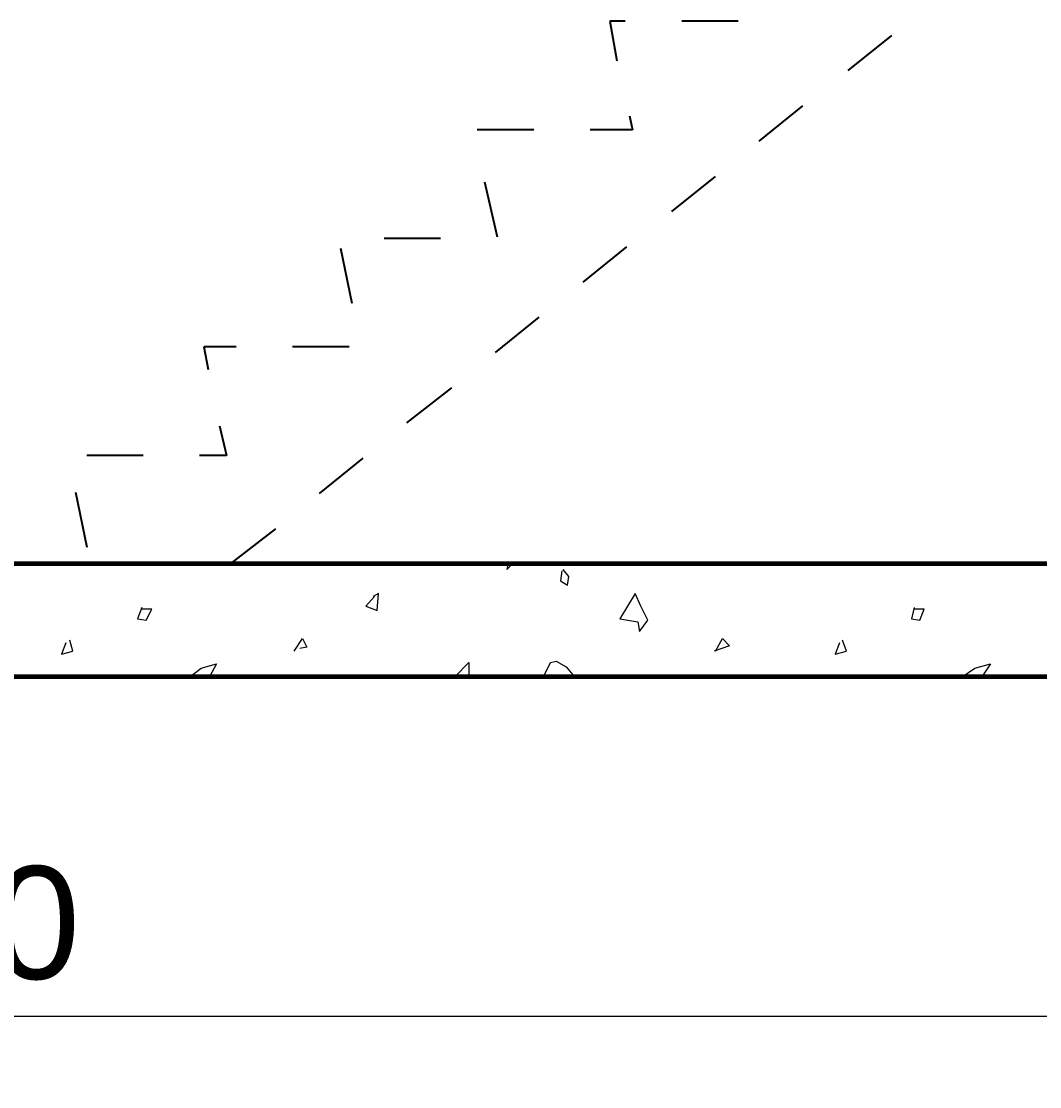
# Model space of a CAD drawing. Header units: millimetres. Extents: x 361 to 67326, y 666 to 56869.
# Tile 71 of 129: x 49065 to 50871, y 13044 to 14934. Entities that reach past the tile are written whole.
import ezdxf

# ---------------------------------------------------------------- set-up
doc = ezdxf.new("R2010")
doc.units = ezdxf.units.MM
doc.linetypes.add('DASHDOT', pattern=[25.4, 12.7, -6.35, 0, -6.35])
for name, color, linetype in [('maat', 1, 'Continuous'), ('stramien', 1, 'DASHDOT'), ('vanarris', 253, 'Continuous')]:
    doc.layers.add(name, color=color, linetype=linetype)
doc.styles.get("Standard").update_dxf_attribs({"font": 'arial.ttf'})
doc.dimstyles.new('Annotative', dxfattribs={"dimscale": 0, "dimtxt": 2, "dimasz": 2.5, "dimexe": 1.25, "dimexo": 0.625, "dimtad": 1, "dimdec": 0, "dimtxsty": 'Standard', "dimcen": 2.5, "dimadec": 0, "dimazin": 0, "dimtfac": 1, "dimtdec": 0, "dimtmove": 0, "dimatfit": 3, "dimfxl": 1, "dimarcsym": 0})

# ---------------------------------------------------------------- blocks, each defined once
blk = doc.blocks.new('*D422')
at = {"layer": 'Defpoints', "color": 0, "transparency": 16777216}
for p in [(45258.9, 13971.2), (52458.9, 13971.2), (52458.9, 13168.9)]:
    blk.add_point(p, dxfattribs=at)
at = {"layer": 'maat', "color": 0, "lineweight": -2, "transparency": 16777216}
for p, q in [((45258.9, 13908.7), (45258.9, 13043.9)), ((52458.9, 13908.7), (52458.9, 13043.9)), ((45508.9, 13168.9), (52208.9, 13168.9))]:
    blk.add_line(p, q, dxfattribs=at)
at = {"layer": 'maat', "color": 0, "transparency": 16777216}
for points in [[(45508.9, 13210.6), (45508.9, 13127.3), (45258.9, 13168.9)], [(52208.9, 13210.6), (52208.9, 13127.3), (52458.9, 13168.9)]]:
    blk.add_solid(points, dxfattribs=at)
at = {"layer": 'maat', "color": 0, "transparency": 16777216, "insert": (48858.9, 13333.6), "char_height": 200, "attachment_point": 5}
blk.add_mtext('7200', dxfattribs=at)

msp = doc.modelspace()

# ---------------------------------------------------------------- linework, layer by layer
at = {"layer": 'stramien', "color": 1, "ltscale": 0.5}
msp.add_lwpolyline([(1736.5, 13971.2), (67326.2, 13971.2)], dxfattribs=at)
at = {"layer": 'vanarris', "lineweight": 35}
for p, q in [((50136.4, 14933.7), (50108.9, 14933.7)), ((50108.9, 14933.7), (50121.4, 14863.7)), ((50336.4, 14933.7), (50236.4, 14933.7)), ((50531.4, 14846.2), (50608.9, 14908.7)), ((50373.9, 14721.2), (50451.4, 14783.7)), ((50143.9, 14766.2), (50148.9, 14741.2)), ((49973.9, 14741.2), (49873.9, 14741.2)), ((50148.9, 14741.2), (50073.9, 14741.2)), ((49886.4, 14648.7), (49908.9, 14551.2)), ((50218.9, 14596.2), (50296.4, 14658.7)), ((49808.9, 14548.7), (49708.9, 14548.7)), ((50061.4, 14471.2), (50138.9, 14533.7)), ((49631.4, 14531.2), (49651.4, 14433.7)), ((49906.4, 14346.2), (49983.9, 14408.7)), ((49446.4, 14356.2), (49388.9, 14356.2)), ((49388.9, 14356.2), (49396.4, 14316.2)), ((49646.4, 14356.2), (49546.4, 14356.2)), ((49748.9, 14221.2), (49828.9, 14283.7)), ((49416.4, 14216.2), (49428.9, 14163.7)), ((49281.4, 14163.7), (49181.4, 14163.7)), ((49428.9, 14163.7), (49381.4, 14163.7)), ((49593.9, 14096.2), (49671.4, 14158.7)), ((49161.4, 14098.7), (49181.4, 14001.2)), ((49436.4, 13971.2), (49516.4, 14033.7))]:
    msp.add_line(p, q, dxfattribs=at)
at = {"layer": 'vanarris', "lineweight": 90}
for p, q in [((52333.9, 13971.2), (45683.9, 13971.2)), ((52333.9, 13771.2), (41783.9, 13771.2))]:
    msp.add_line(p, q, dxfattribs=at)
at = {"layer": 'vanarris', "lineweight": 25}
for p, q in [((49928.9, 13971.2), (49926.4, 13961.2)), ((49926.4, 13961.2), (49936.4, 13971.2)), ((50023.9, 13958.7), (50021.4, 13941.2)), ((50036.4, 13948.7), (50026.4, 13961.2)), ((50033.9, 13933.7), (50036.4, 13948.7)), ((50021.4, 13941.2), (50033.9, 13933.7)), ((49691.4, 13913.7), (49676.4, 13896.2)), ((49698.9, 13918.7), (49688.9, 13913.7)), ((49696.4, 13888.7), (49698.9, 13918.7)), ((50153.9, 13918.7), (50126.4, 13873.7)), ((50163.9, 13896.2), (50153.9, 13918.7)), ((49278.9, 13893.7), (49271.4, 13873.7)), ((49296.4, 13891.2), (49278.9, 13891.2)), ((49286.4, 13871.2), (49296.4, 13891.2)), ((49676.4, 13896.2), (49696.4, 13888.7)), ((50176.4, 13871.2), (50163.9, 13896.2)), ((50648.9, 13893.7), (50643.9, 13873.7)), ((50666.4, 13891.2), (50648.9, 13891.2)), ((50658.9, 13871.2), (50666.4, 13891.2)), ((49271.4, 13873.7), (49286.4, 13871.2)), ((50126.4, 13873.7), (50158.9, 13868.7)), ((50161.4, 13851.2), (50176.4, 13871.2)), ((50643.9, 13873.7), (50658.9, 13871.2)), ((50158.9, 13868.7), (50161.4, 13851.2)), ((49156.4, 13816.2), (49151.4, 13836.2)), ((49548.9, 13816.2), (49563.9, 13838.7)), ((49563.9, 13838.7), (49571.4, 13823.7)), ((50296.4, 13816.2), (50308.9, 13838.7)), ((50308.9, 13838.7), (50321.4, 13826.2)), ((50528.9, 13816.2), (50521.4, 13836.2)), ((49143.9, 13831.2), (49136.4, 13811.2)), ((49136.4, 13811.2), (49156.4, 13816.2)), ((49571.4, 13823.7), (49558.9, 13821.2)), ((50321.4, 13826.2), (50293.9, 13816.2)), ((50516.4, 13831.2), (50508.9, 13811.2)), ((50508.9, 13811.2), (50528.9, 13816.2)), ((49833.9, 13771.2), (49858.9, 13796.2)), ((49858.9, 13796.2), (49858.9, 13771.2)), ((49991.4, 13771.2), (50003.9, 13796.2)), ((50003.9, 13796.2), (50013.9, 13798.7)), ((50013.9, 13798.7), (50031.4, 13788.7)), ((49363.9, 13771.2), (49383.9, 13786.2)), ((49383.9, 13786.2), (49411.4, 13793.7)), ((49411.4, 13793.7), (49398.9, 13771.2)), ((50031.4, 13788.7), (50046.4, 13771.2)), ((50733.9, 13771.2), (50756.4, 13786.2)), ((50756.4, 13786.2), (50783.9, 13793.7)), ((50783.9, 13793.7), (50768.9, 13771.2))]:
    msp.add_line(p, q, dxfattribs=at)

# ---------------------------------------------------------------- dimensions: what is measured, and where the dimension line sits
at = {"layer": 'maat'}
dim = msp.add_linear_dim(base=(52458.9, 13168.9), p1=(45258.9, 13971.2), p2=(52458.9, 13971.2), dimstyle='Annotative', dxfattribs=at)
dim.commit()
dim.dimension.update_dxf_attribs({"geometry": '*D422', "text_midpoint": (48858.9, 13333.6)})

doc.saveas('drawing.dxf')
